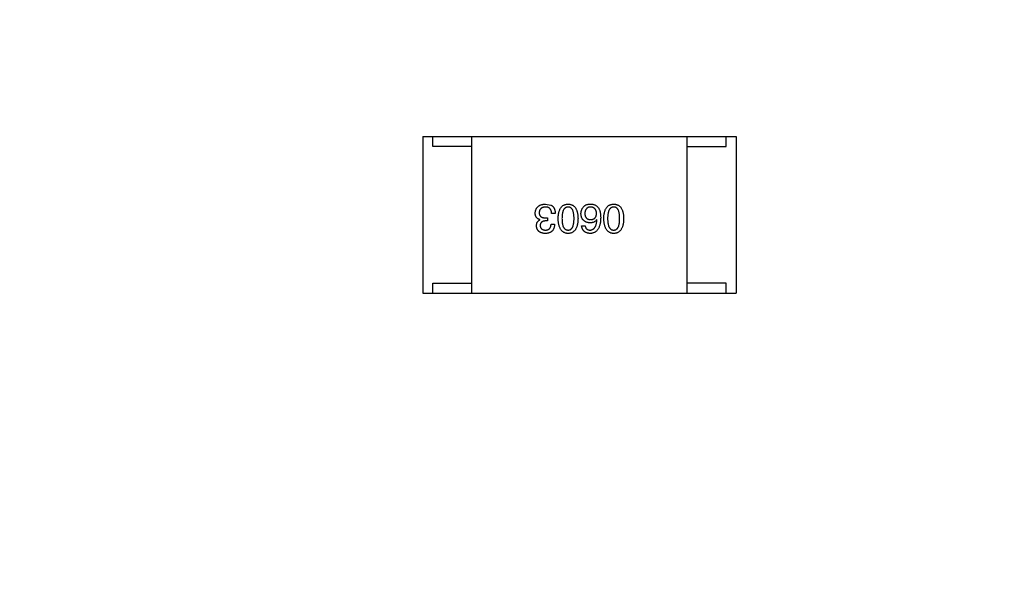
# Model space of a CAD drawing. Header units: inches. Extents: x -36 to 490, y -51 to 98.
# Tile 71 of 153: x 414.65 to 419.68, y 24.82 to 27.66. Entities that reach past the tile are written whole.
import ezdxf

# ---------------------------------------------------------------- set-up
doc = ezdxf.new("R2010")
doc.units = ezdxf.units.IN
doc.header["$LTSCALE"] = 1.21
doc.header["$MEASUREMENT"] = 0
doc.header["$PDMODE"] = 3
doc.header["$PDSIZE"] = 0.3125
doc.layers.get('0').update_dxf_attribs({"linetype": 'CONTINUOUS'})
doc.layers.get('Defpoints').update_dxf_attribs({"linetype": 'CONTINUOUS'})
doc.layers.add('DIM', color=3, linetype='CONTINUOUS')
doc.styles.get("Standard").update_dxf_attribs({"font": 'txt', "width": 0.8})
doc.dimstyles.get("Standard").update_dxf_attribs({"dimtxt": 0.15625, "dimasz": 0.1875, "dimexe": 0.125, "dimexo": 0.0625, "dimgap": 0.09, "dimtad": 0, "dimtih": 1, "dimtoh": 1, "dimzin": 4, "dimdsep": 46, "dimtxsty": 'Standard', "dimblk": '_FILLED', "dimblk1": '_FILLED', "dimblk2": '_FILLED', "dimcen": 0.09, "dimazin": 1, "dimtp": 0.01, "dimtm": 0.01, "dimtfac": 1, "dimtofl": 0, "dimtmove": 0, "dimatfit": 3, "dimldrblk": '_FILLED', "dimfxl": 1, "dimtolj": 1, "dimtzin": 4, "dimarcsym": 0})

# ---------------------------------------------------------------- blocks, each defined once
blk = doc.blocks.new('_FILLED')
at = {"color": 0, "linetype": 'ByBlock'}
blk.add_solid([(0, 0), (-1, 0.1667), (-1, -0.1667)], dxfattribs=at)
blk = doc.blocks.new('*D70')
at = {"layer": 'Defpoints', "color": 0}
for p in [(406.8003, 41.9888), (406.8003, -7.0611), (488.6342, -7.0611)]:
    blk.add_point(p, dxfattribs=at)
at = {"layer": 'DIM', "color": 0, "lineweight": -2}
for p, q in [((406.8628, 41.9888), (488.7592, 41.9888)), ((488.6342, 39.4488), (488.6342, 21.3872)), ((488.6342, -4.5211), (488.6342, 13.5405)), ((406.8628, -7.0611), (488.7592, -7.0611))]:
    blk.add_line(p, q, dxfattribs=at)
at = {"layer": 'DIM', "color": 0, "lineweight": -2, "xscale": 2.54, "yscale": 2.54, "zscale": 2.54}
for p, rotation in [((488.6342, 41.9888), 90), ((488.6342, -7.0611), 270)]:
    blk.add_blockref('_FILLED', p, dxfattribs=dict(at, rotation=rotation))
at = {"layer": 'DIM', "color": 0, "insert": (488.6342, 17.4638), "char_height": 2.5, "attachment_point": 5, "rotation": 90, "line_spacing_factor": 2.5}
blk.add_mtext('\\A1;49.05', dxfattribs=at)

msp = doc.modelspace()

# ---------------------------------------------------------------- linework, layer by layer
at = {"color": 7, "linetype": 'Continuous'}
for p, q in [((416.7087, 27.0604), (418.3087, 27.0604)), ((416.7087, 27.0604), (416.7087, 26.2604)), ((416.7587, 27.0104), (416.7587, 27.0604)), ((416.9587, 26.2604), (416.9587, 27.0604)), ((418.0587, 26.2604), (418.0587, 27.0604)), ((418.2587, 27.0104), (418.2587, 27.0604)), ((418.3087, 27.0604), (418.3087, 26.2604)), ((416.9587, 27.0104), (416.7587, 27.0104)), ((418.0587, 27.0104), (418.2587, 27.0104)), ((417.3356, 26.7153), (417.3626, 26.7103)), ((417.3848, 26.6677), (417.3659, 26.6677)), ((417.3069, 26.6349), (417.3069, 26.6357)), ((417.3454, 26.6292), (417.3356, 26.6292)), ((417.3364, 26.6448), (417.3454, 26.6448)), ((417.3454, 26.6448), (417.3454, 26.6292)), ((417.5982, 26.6366), (417.5974, 26.6374)), ((417.3635, 26.6136), (417.3815, 26.6136)), ((417.5196, 26.6046), (417.5376, 26.6046)), ((416.7587, 26.3104), (416.9587, 26.3104)), ((416.7587, 26.2604), (416.7587, 26.3104)), ((418.2587, 26.3104), (418.0587, 26.3104)), ((418.2587, 26.2604), (418.2587, 26.3104)), ((416.7087, 26.2604), (418.3087, 26.2604))]:
    msp.add_line(p, q, dxfattribs=at)
for points, knots in [([(417.2823, 26.6693), (417.2824, 26.6711), (417.2827, 26.6746), (417.2836, 26.6797), (417.2848, 26.6844), (417.2865, 26.6888), (417.2885, 26.6929), (417.2909, 26.6966), (417.2937, 26.7), (417.2968, 26.703), (417.3004, 26.7058), (417.3043, 26.7081), (417.3086, 26.7102), (417.3133, 26.7118), (417.3183, 26.7132), (417.3237, 26.7143), (417.3295, 26.715), (417.3335, 26.7152), (417.3356, 26.7153)], [0, 0, 0, 0, 0.068236, 0.132937, 0.194125, 0.253174, 0.310181, 0.365986, 0.421096, 0.476216, 0.532352, 0.590232, 0.649824, 0.71274, 0.778406, 0.848058, 0.921922, 1, 1, 1, 1]), ([(417.3069, 26.6357), (417.3059, 26.6361), (417.304, 26.6367), (417.3011, 26.6378), (417.2986, 26.6391), (417.2961, 26.6405), (417.2939, 26.6422), (417.2919, 26.6439), (417.29, 26.6458), (417.2884, 26.6478), (417.287, 26.65), (417.2857, 26.6523), (417.2847, 26.6548), (417.2838, 26.6574), (417.2831, 26.6602), (417.2827, 26.6631), (417.2823, 26.6662), (417.2823, 26.6683), (417.2823, 26.6693)], [0, 0, 0, 0, 0.069445, 0.136039, 0.200011, 0.261745, 0.322328, 0.381403, 0.438864, 0.496655, 0.554398, 0.612391, 0.672266, 0.733005, 0.79604, 0.861293, 0.928785, 1, 1, 1, 1]), ([(417.3348, 26.7005), (417.3335, 26.7004), (417.3312, 26.7002), (417.3277, 26.6997), (417.3245, 26.699), (417.3214, 26.6982), (417.3186, 26.6971), (417.3161, 26.6958), (417.3137, 26.6943), (417.3116, 26.6926), (417.3097, 26.6906), (417.308, 26.6886), (417.3066, 26.6862), (417.3054, 26.6837), (417.3043, 26.681), (417.3036, 26.6781), (417.303, 26.675), (417.3029, 26.6729), (417.3028, 26.6718)], [0, 0, 0, 0, 0.076694, 0.149502, 0.218019, 0.283183, 0.345589, 0.405199, 0.462852, 0.519478, 0.575313, 0.630559, 0.687006, 0.744638, 0.804006, 0.866059, 0.931486, 1, 1, 1, 1]), ([(417.3028, 26.6718), (417.3028, 26.6707), (417.3029, 26.6686), (417.3033, 26.6655), (417.3039, 26.6626), (417.3048, 26.66), (417.306, 26.6575), (417.3075, 26.6553), (417.3092, 26.6533), (417.3112, 26.6515), (417.3134, 26.6499), (417.3159, 26.6485), (417.3187, 26.6473), (417.3218, 26.6464), (417.3251, 26.6456), (417.3286, 26.6452), (417.3324, 26.6448), (417.3351, 26.6448), (417.3364, 26.6448)], [0, 0, 0, 0, 0.066518, 0.129194, 0.188613, 0.245254, 0.300032, 0.353805, 0.407079, 0.461108, 0.516272, 0.574141, 0.634837, 0.699275, 0.767504, 0.840272, 0.917505, 1, 1, 1, 1]), ([(417.3659, 26.6677), (417.3659, 26.669), (417.3658, 26.6716), (417.3653, 26.6753), (417.3646, 26.6788), (417.3637, 26.682), (417.3626, 26.685), (417.3612, 26.6877), (417.3596, 26.6901), (417.3578, 26.6923), (417.3557, 26.6943), (417.3534, 26.696), (417.3508, 26.6974), (417.3481, 26.6985), (417.3451, 26.6994), (417.3418, 26.7), (417.3384, 26.7004), (417.336, 26.7005), (417.3348, 26.7005)], [0, 0, 0, 0, 0.07723, 0.149593, 0.217944, 0.282232, 0.34411, 0.402297, 0.458791, 0.513966, 0.568538, 0.623291, 0.679957, 0.737243, 0.798142, 0.86118, 0.928728, 1, 1, 1, 1]), ([(417.3626, 26.7103), (417.3635, 26.7099), (417.3652, 26.7091), (417.3677, 26.7075), (417.3699, 26.7059), (417.372, 26.704), (417.374, 26.702), (417.3758, 26.6998), (417.3774, 26.6973), (417.3789, 26.6947), (417.3802, 26.692), (417.3813, 26.6891), (417.3823, 26.6859), (417.3831, 26.6826), (417.3838, 26.6791), (417.3843, 26.6755), (417.3846, 26.6717), (417.3847, 26.669), (417.3848, 26.6677)], [0, 0, 0, 0, 0.056906, 0.113264, 0.168825, 0.223843, 0.279195, 0.335267, 0.392098, 0.450414, 0.51054, 0.572219, 0.636652, 0.703156, 0.773102, 0.845505, 0.921063, 1, 1, 1, 1]), ([(417.3997, 26.6415), (417.3998, 26.6444), (417.4, 26.6501), (417.4008, 26.6584), (417.4019, 26.6662), (417.4034, 26.6733), (417.4053, 26.6799), (417.4075, 26.686), (417.4101, 26.6915), (417.4131, 26.6964), (417.4165, 26.7008), (417.4202, 26.7046), (417.4244, 26.7078), (417.4289, 26.7104), (417.4338, 26.7125), (417.439, 26.714), (417.4447, 26.715), (417.4485, 26.7152), (417.4505, 26.7153)], [0, 0, 0, 0, 0.08769, 0.170218, 0.24749, 0.319818, 0.387758, 0.451391, 0.511445, 0.568185, 0.622681, 0.67526, 0.726746, 0.778428, 0.830764, 0.884397, 0.940866, 1, 1, 1, 1]), ([(417.4505, 26.7005), (417.4493, 26.7004), (417.4468, 26.7003), (417.4432, 26.6995), (417.4399, 26.6982), (417.4368, 26.6966), (417.434, 26.6944), (417.4315, 26.6918), (417.4291, 26.6888), (417.4271, 26.6853), (417.4252, 26.6813), (417.4237, 26.677), (417.4223, 26.6721), (417.4212, 26.6669), (417.4204, 26.6612), (417.4198, 26.655), (417.4194, 26.6484), (417.4194, 26.6438), (417.4194, 26.6415)], [0, 0, 0, 0, 0.050879, 0.099377, 0.146973, 0.193618, 0.240619, 0.289461, 0.34047, 0.395283, 0.453059, 0.515633, 0.582666, 0.655287, 0.732971, 0.815933, 0.905166, 1, 1, 1, 1]), ([(417.4505, 26.7153), (417.4525, 26.7152), (417.4564, 26.715), (417.462, 26.714), (417.4673, 26.7125), (417.4722, 26.7104), (417.4767, 26.7078), (417.4808, 26.7046), (417.4846, 26.7008), (417.4879, 26.6964), (417.491, 26.6915), (417.4935, 26.686), (417.4958, 26.6799), (417.4977, 26.6733), (417.4992, 26.6662), (417.5003, 26.6584), (417.501, 26.6501), (417.5012, 26.6444), (417.5013, 26.6415)], [0, 0, 0, 0, 0.059135, 0.115606, 0.169241, 0.221578, 0.273261, 0.324749, 0.377329, 0.431642, 0.488541, 0.548597, 0.612232, 0.680174, 0.752504, 0.829777, 0.912307, 1, 1, 1, 1]), ([(417.4809, 26.6415), (417.4808, 26.6439), (417.4808, 26.6485), (417.4804, 26.6552), (417.4799, 26.6614), (417.4791, 26.6672), (417.4779, 26.6725), (417.4767, 26.6774), (417.4752, 26.6817), (417.4734, 26.6857), (417.4714, 26.6892), (417.4691, 26.6922), (417.4666, 26.6948), (417.4638, 26.6968), (417.4609, 26.6985), (417.4576, 26.6997), (417.4541, 26.7004), (417.4518, 26.7004), (417.4505, 26.7005)], [0, 0, 0, 0, 0.096457, 0.187288, 0.27178, 0.350132, 0.423455, 0.491343, 0.554037, 0.612253, 0.666313, 0.717038, 0.764921, 0.811214, 0.856775, 0.902988, 0.950234, 1, 1, 1, 1]), ([(417.5163, 26.6661), (417.5163, 26.6678), (417.5164, 26.6713), (417.5171, 26.6764), (417.5183, 26.6813), (417.5199, 26.686), (417.522, 26.6905), (417.5245, 26.6949), (417.5275, 26.6991), (417.5299, 26.7017), (417.531, 26.703)], [0, 0, 0, 0, 0.12904, 0.253809, 0.377066, 0.499122, 0.621469, 0.744665, 0.870607, 1, 1, 1, 1]), ([(417.563, 26.6193), (417.5612, 26.6195), (417.5576, 26.6198), (417.5525, 26.6207), (417.5477, 26.6219), (417.5432, 26.6234), (417.5391, 26.6253), (417.5353, 26.6274), (417.5319, 26.6299), (417.5287, 26.6326), (417.5259, 26.6357), (417.5236, 26.6391), (417.5214, 26.6428), (417.5197, 26.6469), (417.5184, 26.6512), (417.5173, 26.6559), (417.5166, 26.6609), (417.5164, 26.6643), (417.5163, 26.6661)], [0, 0, 0, 0, 0.074228, 0.144548, 0.211288, 0.274576, 0.335162, 0.393915, 0.450599, 0.506657, 0.562409, 0.618617, 0.676096, 0.735061, 0.79654, 0.860906, 0.928473, 1, 1, 1, 1]), ([(417.531, 26.703), (417.532, 26.704), (417.5339, 26.7061), (417.5373, 26.7087), (417.5412, 26.711), (417.5457, 26.7127), (417.5505, 26.714), (417.5559, 26.7149), (417.5618, 26.7154), (417.5658, 26.7153), (417.5679, 26.7153)], [0, 0, 0, 0, 0.105033, 0.21147, 0.321511, 0.438526, 0.563605, 0.698055, 0.843218, 1, 1, 1, 1]), ([(417.5646, 26.7005), (417.5635, 26.7004), (417.5614, 26.7002), (417.5583, 26.6997), (417.5554, 26.6989), (417.5527, 26.6978), (417.5502, 26.6966), (417.5479, 26.6951), (417.5458, 26.6933), (417.5439, 26.6913), (417.5422, 26.6891), (417.5407, 26.6866), (417.5394, 26.6839), (417.5383, 26.6809), (417.5374, 26.6778), (417.5367, 26.6744), (417.5362, 26.6707), (417.536, 26.6682), (417.536, 26.6669)], [0, 0, 0, 0, 0.066682, 0.130303, 0.190802, 0.248749, 0.30534, 0.361219, 0.415721, 0.471765, 0.528279, 0.586428, 0.64659, 0.710143, 0.776461, 0.846692, 0.921137, 1, 1, 1, 1]), ([(417.536, 26.6669), (417.536, 26.6657), (417.5362, 26.6633), (417.5367, 26.6598), (417.5375, 26.6566), (417.5383, 26.6536), (417.5395, 26.6508), (417.5408, 26.6483), (417.5424, 26.646), (417.5441, 26.6439), (417.5461, 26.6421), (417.5482, 26.6405), (417.5506, 26.6391), (417.5532, 26.6379), (417.556, 26.637), (417.559, 26.6364), (417.5621, 26.6359), (417.5643, 26.6358), (417.5655, 26.6357)], [0, 0, 0, 0, 0.076288, 0.14871, 0.216387, 0.281386, 0.342528, 0.402111, 0.4591, 0.514852, 0.569974, 0.625644, 0.682226, 0.740156, 0.800362, 0.863471, 0.930116, 1, 1, 1, 1]), ([(417.5958, 26.6677), (417.5957, 26.669), (417.5956, 26.6715), (417.595, 26.6752), (417.5942, 26.6785), (417.5933, 26.6817), (417.5921, 26.6846), (417.5907, 26.6873), (417.5891, 26.6897), (417.5872, 26.6919), (417.5852, 26.6939), (417.5829, 26.6955), (417.5804, 26.697), (417.5776, 26.6982), (417.5747, 26.6992), (417.5715, 26.6998), (417.5682, 26.7004), (417.5658, 26.7004), (417.5646, 26.7005)], [0, 0, 0, 0, 0.076467, 0.148148, 0.216496, 0.280559, 0.342274, 0.401168, 0.458322, 0.514073, 0.569257, 0.62465, 0.68124, 0.739113, 0.799947, 0.862804, 0.929597, 1, 1, 1, 1]), ([(417.5655, 26.6357), (417.5666, 26.6358), (417.5689, 26.6359), (417.5722, 26.6364), (417.5752, 26.637), (417.5781, 26.638), (417.5808, 26.6391), (417.5832, 26.6406), (417.5854, 26.6422), (417.5874, 26.6441), (417.5892, 26.6462), (417.5908, 26.6486), (417.5922, 26.6512), (417.5933, 26.6541), (417.5943, 26.6571), (417.595, 26.6604), (417.5955, 26.664), (417.5957, 26.6665), (417.5958, 26.6677)], [0, 0, 0, 0, 0.070453, 0.136523, 0.199866, 0.260392, 0.318446, 0.374657, 0.430182, 0.485556, 0.541071, 0.598396, 0.657208, 0.718642, 0.783247, 0.851631, 0.923928, 1, 1, 1, 1]), ([(417.5679, 26.7153), (417.57, 26.7151), (417.574, 26.7149), (417.5798, 26.7138), (417.5852, 26.7122), (417.5903, 26.71), (417.595, 26.7073), (417.5992, 26.7039), (417.6031, 26.7001), (417.6053, 26.6971), (417.6064, 26.6956)], [0, 0, 0, 0, 0.137449, 0.267856, 0.393219, 0.514735, 0.63397, 0.753734, 0.874967, 1, 1, 1, 1]), ([(417.6064, 26.6956), (417.6073, 26.694), (417.6091, 26.6908), (417.6112, 26.6856), (417.613, 26.6799), (417.6145, 26.6737), (417.6157, 26.6672), (417.6165, 26.6601), (417.617, 26.6526), (417.6171, 26.6474), (417.6171, 26.6448)], [0, 0, 0, 0, 0.101889, 0.209155, 0.322694, 0.442863, 0.569758, 0.70479, 0.848502, 1, 1, 1, 1]), ([(417.6329, 26.6415), (417.633, 26.6444), (417.6332, 26.6501), (417.6339, 26.6584), (417.635, 26.6662), (417.6365, 26.6733), (417.6384, 26.6799), (417.6406, 26.686), (417.6432, 26.6915), (417.6462, 26.6964), (417.6496, 26.7008), (417.6534, 26.7046), (417.6575, 26.7078), (417.662, 26.7104), (417.6669, 26.7125), (417.6722, 26.714), (417.6778, 26.715), (417.6817, 26.7152), (417.6837, 26.7153)], [0, 0, 0, 0, 0.08769, 0.170218, 0.24749, 0.319818, 0.387758, 0.451391, 0.511445, 0.568185, 0.622681, 0.67526, 0.726746, 0.778428, 0.830764, 0.884397, 0.940866, 1, 1, 1, 1]), ([(417.6837, 26.7005), (417.6824, 26.7004), (417.68, 26.7003), (417.6764, 26.6995), (417.6731, 26.6982), (417.67, 26.6966), (417.6672, 26.6944), (417.6646, 26.6918), (417.6623, 26.6888), (417.6602, 26.6853), (417.6584, 26.6813), (417.6568, 26.677), (417.6555, 26.6721), (417.6544, 26.6669), (417.6536, 26.6612), (417.653, 26.655), (417.6526, 26.6484), (417.6525, 26.6438), (417.6525, 26.6415)], [0, 0, 0, 0, 0.050879, 0.099377, 0.146973, 0.193618, 0.240619, 0.289461, 0.34047, 0.395283, 0.453059, 0.515633, 0.582666, 0.655287, 0.732971, 0.815933, 0.905166, 1, 1, 1, 1]), ([(417.6837, 26.7153), (417.6857, 26.7152), (417.6895, 26.715), (417.6952, 26.714), (417.7004, 26.7125), (417.7053, 26.7104), (417.7098, 26.7078), (417.714, 26.7046), (417.7177, 26.7008), (417.7211, 26.6964), (417.7241, 26.6915), (417.7267, 26.686), (417.7289, 26.6799), (417.7308, 26.6733), (417.7323, 26.6662), (417.7334, 26.6584), (417.7342, 26.6501), (417.7344, 26.6444), (417.7345, 26.6415)], [0, 0, 0, 0, 0.059135, 0.115606, 0.169241, 0.221578, 0.273261, 0.324749, 0.377329, 0.431642, 0.488541, 0.548597, 0.612232, 0.680174, 0.752504, 0.829777, 0.912307, 1, 1, 1, 1]), ([(417.714, 26.6415), (417.714, 26.6439), (417.7139, 26.6485), (417.7136, 26.6552), (417.713, 26.6614), (417.7122, 26.6672), (417.7111, 26.6725), (417.7099, 26.6774), (417.7083, 26.6817), (417.7065, 26.6857), (417.7045, 26.6892), (417.7023, 26.6922), (417.6998, 26.6948), (417.697, 26.6968), (417.694, 26.6985), (417.6908, 26.6997), (417.6873, 26.7004), (417.6849, 26.7004), (417.6837, 26.7005)], [0, 0, 0, 0, 0.096457, 0.187288, 0.27178, 0.350132, 0.423455, 0.491343, 0.554037, 0.612253, 0.666313, 0.717038, 0.764921, 0.811214, 0.856775, 0.902988, 0.950234, 1, 1, 1, 1]), ([(417.2889, 26.6038), (417.2889, 26.6056), (417.289, 26.6092), (417.2899, 26.6143), (417.2913, 26.6189), (417.2932, 26.6231), (417.2958, 26.6268), (417.2989, 26.63), (417.3027, 26.6328), (417.3055, 26.6342), (417.3069, 26.6349)], [0, 0, 0, 0, 0.143686, 0.277942, 0.40333, 0.521785, 0.638573, 0.755208, 0.874773, 1, 1, 1, 1]), ([(417.3356, 26.6292), (417.3345, 26.6291), (417.3324, 26.629), (417.3293, 26.6287), (417.3264, 26.6281), (417.3237, 26.6274), (417.3213, 26.6266), (417.319, 26.6255), (417.3169, 26.6243), (417.3151, 26.6229), (417.3134, 26.6213), (417.312, 26.6195), (417.3107, 26.6176), (417.3097, 26.6155), (417.3089, 26.6132), (417.3083, 26.6108), (417.3079, 26.6082), (417.3078, 26.6063), (417.3077, 26.6054)], [0, 0, 0, 0, 0.079415, 0.154091, 0.22508, 0.29186, 0.355026, 0.415127, 0.472418, 0.528511, 0.583551, 0.638361, 0.693547, 0.750023, 0.807857, 0.868401, 0.932259, 1, 1, 1, 1]), ([(417.4505, 26.5653), (417.4486, 26.5654), (417.4447, 26.5656), (417.4392, 26.5667), (417.434, 26.5683), (417.4292, 26.5705), (417.4247, 26.5733), (417.4206, 26.5767), (417.4169, 26.5806), (417.4135, 26.5851), (417.4105, 26.5902), (417.4079, 26.5959), (417.4056, 26.6021), (417.4037, 26.6089), (417.4022, 26.6162), (417.4009, 26.6241), (417.4001, 26.6326), (417.3998, 26.6385), (417.3997, 26.6415)], [0, 0, 0, 0, 0.057415, 0.112361, 0.16496, 0.216437, 0.267441, 0.318839, 0.371478, 0.426325, 0.483626, 0.544235, 0.608673, 0.677374, 0.750405, 0.828394, 0.911525, 1, 1, 1, 1]), ([(417.4194, 26.6415), (417.4194, 26.6391), (417.4194, 26.6345), (417.4198, 26.6278), (417.4204, 26.6215), (417.4212, 26.6158), (417.4223, 26.6105), (417.4236, 26.6056), (417.4252, 26.6012), (417.427, 26.5973), (417.4291, 26.5938), (417.4314, 26.5907), (417.434, 26.5882), (417.4368, 26.5861), (417.4399, 26.5844), (417.4432, 26.5833), (417.4468, 26.5826), (417.4493, 26.5825), (417.4505, 26.5825)], [0, 0, 0, 0, 0.095719, 0.185854, 0.269738, 0.347952, 0.420315, 0.487894, 0.550245, 0.608186, 0.662454, 0.713283, 0.761375, 0.808209, 0.854301, 0.901312, 0.949396, 1, 1, 1, 1]), ([(417.4505, 26.5825), (417.4518, 26.5825), (417.4541, 26.5826), (417.4576, 26.5833), (417.4609, 26.5844), (417.4639, 26.5861), (417.4666, 26.5882), (417.4691, 26.5907), (417.4714, 26.5938), (417.4734, 26.5973), (417.4752, 26.6012), (417.4767, 26.6056), (417.4779, 26.6105), (417.4791, 26.6158), (417.4799, 26.6215), (417.4804, 26.6278), (417.4808, 26.6345), (417.4808, 26.6391), (417.4809, 26.6415)], [0, 0, 0, 0, 0.049764, 0.097007, 0.143217, 0.188577, 0.235116, 0.282997, 0.333719, 0.387776, 0.445989, 0.508679, 0.576563, 0.649481, 0.728235, 0.812722, 0.903548, 1, 1, 1, 1]), ([(417.5013, 26.6415), (417.5012, 26.6384), (417.501, 26.6325), (417.5003, 26.624), (417.4992, 26.616), (417.4977, 26.6086), (417.4958, 26.6018), (417.4935, 26.5955), (417.491, 26.5898), (417.4879, 26.5847), (417.4846, 26.5802), (417.4808, 26.5763), (417.4767, 26.573), (417.4722, 26.5702), (417.4673, 26.5681), (417.462, 26.5665), (417.4564, 26.5655), (417.4525, 26.5653), (417.4505, 26.5653)], [0, 0, 0, 0, 0.088823, 0.172287, 0.250296, 0.323438, 0.392244, 0.456221, 0.516635, 0.573871, 0.628, 0.680335, 0.731489, 0.782557, 0.834044, 0.886738, 0.942089, 1, 1, 1, 1]), ([(417.6171, 26.6448), (417.617, 26.6416), (417.6168, 26.6355), (417.616, 26.6267), (417.6148, 26.6184), (417.6132, 26.6107), (417.6113, 26.6036), (417.6089, 26.5972), (417.6061, 26.5913), (417.6029, 26.586), (417.5993, 26.5812), (417.5953, 26.5772), (417.5909, 26.5736), (417.5861, 26.5707), (417.5809, 26.5684), (417.5753, 26.5667), (417.5693, 26.5656), (417.5651, 26.5654), (417.563, 26.5653)], [0, 0, 0, 0, 0.087517, 0.169686, 0.246944, 0.319347, 0.387088, 0.450961, 0.511075, 0.567974, 0.622351, 0.675039, 0.726853, 0.778688, 0.83093, 0.884738, 0.941043, 1, 1, 1, 1]), ([(417.5974, 26.6374), (417.5966, 26.6359), (417.5949, 26.6331), (417.5917, 26.6294), (417.588, 26.6263), (417.5839, 26.6237), (417.5793, 26.6218), (417.5743, 26.6203), (417.5688, 26.6195), (417.565, 26.6194), (417.563, 26.6193)], [0, 0, 0, 0, 0.122276, 0.239997, 0.35611, 0.473903, 0.59404, 0.720428, 0.855383, 1, 1, 1, 1]), ([(417.563, 26.5825), (417.5643, 26.5826), (417.5668, 26.5827), (417.5705, 26.5836), (417.574, 26.5848), (417.5772, 26.5864), (417.5803, 26.5884), (417.583, 26.5908), (417.5855, 26.5936), (417.5879, 26.5968), (417.59, 26.6004), (417.5918, 26.6044), (417.5935, 26.6088), (417.5949, 26.6136), (417.5961, 26.6188), (417.597, 26.6244), (417.5978, 26.6303), (417.5981, 26.6344), (417.5982, 26.6366)], [0, 0, 0, 0, 0.054741, 0.107075, 0.158339, 0.208382, 0.258772, 0.310045, 0.362765, 0.417822, 0.475982, 0.537466, 0.602901, 0.673037, 0.747247, 0.826291, 0.910782, 1, 1, 1, 1]), ([(417.6837, 26.5653), (417.6817, 26.5654), (417.6779, 26.5656), (417.6723, 26.5667), (417.6672, 26.5683), (417.6623, 26.5705), (417.6579, 26.5733), (417.6538, 26.5767), (417.65, 26.5806), (417.6467, 26.5851), (417.6436, 26.5902), (417.641, 26.5959), (417.6387, 26.6021), (417.6368, 26.6089), (417.6353, 26.6162), (417.6341, 26.6241), (417.6332, 26.6326), (417.633, 26.6385), (417.6329, 26.6415)], [0, 0, 0, 0, 0.057415, 0.112361, 0.16496, 0.216437, 0.267441, 0.318839, 0.371478, 0.426325, 0.483626, 0.544235, 0.608673, 0.677374, 0.750405, 0.828394, 0.911525, 1, 1, 1, 1]), ([(417.6525, 26.6415), (417.6525, 26.6391), (417.6526, 26.6345), (417.653, 26.6278), (417.6536, 26.6215), (417.6544, 26.6158), (417.6555, 26.6105), (417.6568, 26.6056), (417.6584, 26.6012), (417.6602, 26.5973), (417.6623, 26.5938), (417.6646, 26.5907), (417.6672, 26.5882), (417.67, 26.5861), (417.6731, 26.5844), (417.6764, 26.5833), (417.68, 26.5826), (417.6824, 26.5825), (417.6837, 26.5825)], [0, 0, 0, 0, 0.095719, 0.185854, 0.269738, 0.347952, 0.420315, 0.487894, 0.550245, 0.608186, 0.662454, 0.713283, 0.761375, 0.808209, 0.854301, 0.901312, 0.949396, 1, 1, 1, 1]), ([(417.6837, 26.5825), (417.6849, 26.5825), (417.6873, 26.5826), (417.6908, 26.5833), (417.694, 26.5844), (417.697, 26.5861), (417.6997, 26.5882), (417.7023, 26.5907), (417.7045, 26.5938), (417.7065, 26.5973), (417.7083, 26.6012), (417.7099, 26.6056), (417.7111, 26.6105), (417.7122, 26.6158), (417.713, 26.6215), (417.7136, 26.6278), (417.7139, 26.6345), (417.714, 26.6391), (417.714, 26.6415)], [0, 0, 0, 0, 0.049764, 0.097007, 0.143217, 0.188577, 0.235116, 0.282997, 0.333719, 0.387776, 0.445989, 0.508679, 0.576563, 0.649481, 0.728235, 0.812722, 0.903548, 1, 1, 1, 1]), ([(417.7345, 26.6415), (417.7344, 26.6384), (417.7342, 26.6325), (417.7334, 26.624), (417.7323, 26.616), (417.7308, 26.6086), (417.729, 26.6018), (417.7267, 26.5955), (417.7241, 26.5898), (417.7211, 26.5847), (417.7177, 26.5802), (417.714, 26.5763), (417.7099, 26.573), (417.7053, 26.5702), (417.7004, 26.5681), (417.6952, 26.5665), (417.6895, 26.5655), (417.6857, 26.5653), (417.6837, 26.5653)], [0, 0, 0, 0, 0.088823, 0.172287, 0.250296, 0.323438, 0.392244, 0.456221, 0.516635, 0.573871, 0.628, 0.680335, 0.731489, 0.782557, 0.834044, 0.886738, 0.942089, 1, 1, 1, 1]), ([(417.3339, 26.5653), (417.3322, 26.5653), (417.3289, 26.5655), (417.324, 26.5662), (417.3194, 26.567), (417.3152, 26.5682), (417.3113, 26.5696), (417.3077, 26.5714), (417.3043, 26.5733), (417.3013, 26.5756), (417.2987, 26.5782), (417.2963, 26.581), (417.2943, 26.5842), (417.2925, 26.5875), (417.2911, 26.5912), (417.29, 26.5952), (417.2892, 26.5994), (417.289, 26.6023), (417.2889, 26.6038)], [0, 0, 0, 0, 0.077845, 0.151584, 0.221397, 0.287366, 0.350104, 0.410398, 0.467998, 0.524388, 0.579979, 0.635152, 0.690917, 0.747936, 0.806661, 0.867861, 0.932479, 1, 1, 1, 1]), ([(417.3077, 26.6054), (417.3078, 26.6045), (417.308, 26.6028), (417.3085, 26.6003), (417.3091, 26.5979), (417.31, 26.5957), (417.311, 26.5936), (417.3123, 26.5918), (417.3137, 26.5901), (417.3153, 26.5886), (417.3171, 26.5872), (417.3191, 26.586), (417.3212, 26.585), (417.3236, 26.5841), (417.3261, 26.5835), (417.3288, 26.583), (417.3317, 26.5826), (417.3337, 26.5825), (417.3348, 26.5825)], [0, 0, 0, 0, 0.067655, 0.132224, 0.194132, 0.253145, 0.309858, 0.366002, 0.421361, 0.47702, 0.532632, 0.590536, 0.65067, 0.713258, 0.779588, 0.848803, 0.921949, 1, 1, 1, 1]), ([(417.3815, 26.6136), (417.3814, 26.6117), (417.3813, 26.608), (417.3807, 26.6025), (417.3797, 26.5975), (417.3783, 26.5928), (417.3766, 26.5885), (417.3745, 26.5845), (417.3721, 26.5809), (417.3692, 26.5777), (417.3661, 26.5748), (417.3625, 26.5724), (417.3587, 26.5702), (417.3544, 26.5685), (417.3498, 26.5671), (417.3448, 26.5661), (417.3395, 26.5654), (417.3358, 26.5653), (417.3339, 26.5653)], [0, 0, 0, 0, 0.074804, 0.144899, 0.211458, 0.274554, 0.334363, 0.392059, 0.448123, 0.503024, 0.558154, 0.613471, 0.670844, 0.729926, 0.792003, 0.857405, 0.926768, 1, 1, 1, 1]), ([(417.3348, 26.5825), (417.3359, 26.5825), (417.3381, 26.5825), (417.3413, 26.5829), (417.3442, 26.5835), (417.347, 26.5844), (417.3495, 26.5854), (417.3519, 26.5868), (417.354, 26.5884), (417.3559, 26.5902), (417.3576, 26.5923), (417.3591, 26.5947), (417.3604, 26.5972), (417.3614, 26.6), (417.3623, 26.6031), (417.3629, 26.6064), (417.3633, 26.6099), (417.3634, 26.6124), (417.3635, 26.6136)], [0, 0, 0, 0, 0.069877, 0.136363, 0.198671, 0.257968, 0.315462, 0.370709, 0.425568, 0.479847, 0.535753, 0.592303, 0.651386, 0.713311, 0.778642, 0.84836, 0.921866, 1, 1, 1, 1]), ([(417.563, 26.5653), (417.5614, 26.5654), (417.5583, 26.5656), (417.5538, 26.5663), (417.5495, 26.5673), (417.5456, 26.5686), (417.5419, 26.5701), (417.5384, 26.5719), (417.5353, 26.5739), (417.5324, 26.5762), (417.5298, 26.5789), (417.5275, 26.5818), (417.5255, 26.5849), (417.5237, 26.5883), (417.5222, 26.592), (417.5211, 26.596), (417.5201, 26.6002), (417.5197, 26.6031), (417.5196, 26.6046)], [0, 0, 0, 0, 0.073784, 0.144317, 0.211047, 0.274818, 0.336501, 0.395724, 0.453465, 0.510016, 0.566585, 0.622844, 0.680328, 0.739335, 0.800408, 0.863904, 0.93053, 1, 1, 1, 1]), ([(417.5376, 26.6046), (417.538, 26.6029), (417.5387, 26.5995), (417.5405, 26.595), (417.5429, 26.5911), (417.5459, 26.5879), (417.5494, 26.5854), (417.5535, 26.5837), (417.5581, 26.5826), (417.5613, 26.5825), (417.563, 26.5825)], [0, 0, 0, 0, 0.1439, 0.274233, 0.394478, 0.509388, 0.621911, 0.738504, 0.863414, 1, 1, 1, 1])]:
    msp.add_open_spline(points, degree=3, knots=knots, dxfattribs=at)

# ---------------------------------------------------------------- dimensions: what is measured, and where the dimension line sits
at = {"layer": 'DIM'}
dim = msp.add_linear_dim(base=(488.6342, -7.0611), p1=(406.8003, 41.9888), p2=(406.8003, -7.0611), angle=90, dimstyle='Standard', override={"dimtxt": 2.5, "dimasz": 2.54, "dimtih": 0, "dimtoh": 0, "dimzin": 0, "dimcen": 0.198, "dimadec": 0, "dimazin": 0, "dimtp": 0, "dimtm": 0, "dimtdec": 4, "dimtzin": 0}, dxfattribs=at)
dim.commit()
dim.dimension.update_dxf_attribs({"geometry": '*D70', "text_midpoint": (488.6342, 17.4638)})

doc.saveas('drawing.dxf')
